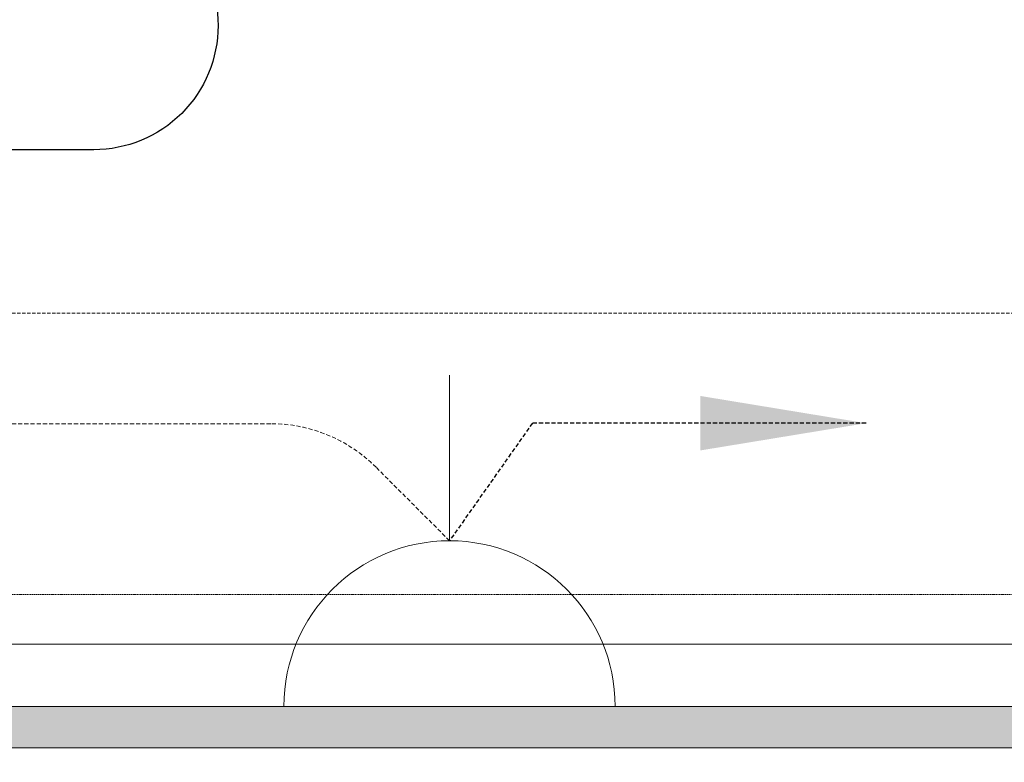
# Model space of a CAD drawing. Header units: millimetres. Extents: x -359 to 21654, y -24856 to 16255.
# Tile 18 of 31: x 8103 to 8698, y 2999 to 3447. Entities that reach past the tile are written whole.
import ezdxf
from ezdxf.enums import TextEntityAlignment as Align

# ---------------------------------------------------------------- set-up
doc = ezdxf.new("R2010")
doc.units = ezdxf.units.MM
doc.header["$MEASUREMENT"] = 0
for name, pattern in [('FP XREF (2)$0$( Hidden )', [0.375, 0.25, -0.125]), ('FP XREF (2)$0$HIDDEN', [0.375, 0.25, -0.125]), ('HIDDENX2', [0.75, 0.5, -0.25])]:
    doc.linetypes.add(name, pattern=pattern)
doc.layers.get('0').update_dxf_attribs({"color": 1, "lineweight": 5, "true_color": 0xff0000})
doc.layers.add('ELEC-SO-LVL-TAG', color=7, linetype='Continuous')
for name, color, linetype, lineweight, true_color in [('FP XREF (2)$0$A-COUNTER', 9, 'Continuous', 0, 0x808080), ('FP XREF (2)$0$A-Digital Display', 9, 'Continuous', 0, 0x808080), ('FP XREF (2)$0$A-JOINERY', 9, 'Continuous', 0, 0x808080), ('FP XREF (2)$0$HATCH', 9, 'Continuous', 0, 0x808080), ('FP XREF (2)$0$XR-CP-DS$0$A-DOWN LIG', 9, 'Continuous', 0, 0x808080), ('M-MEP-ELPR-CKT', 7, 'HIDDENX2', 20, 0x960000), ('M-MEP-ELPR-SOCKET', 5, 'Continuous', 20, 0x0000ff)]:
    doc.layers.add(name, color=color, linetype=linetype, lineweight=lineweight, true_color=true_color)
doc.layers.add('M-MEP-ELLG-TEXT', color=7, linetype='Continuous', lineweight=20)
doc.layers.add('M-MEP-ELSL-TEXT', color=7, linetype='Continuous', lineweight=20)
doc.styles.add('Oswald Light', font='txt')
doc.styles.add('ROMANS-100', font='romans.shx')
doc.dimstyles.new('MDS-50', dxfattribs={"dimtxt": 100, "dimasz": 100, "dimexe": 50, "dimexo": 50, "dimgap": 25, "dimtad": 1, "dimdec": 0, "dimtxsty": 'Oswald Light', "dimcen": 0, "dimdle": 1.5875, "dimazin": 0, "dimtfac": 1, "dimtdec": 0, "dimtix": 1, "dimtmove": 0, "dimatfit": 0, "dimfxl": 1, "dimfrac": 2, "dimtolj": 1, "dimarcsym": 0})

# ---------------------------------------------------------------- blocks, each defined once
blk = doc.blocks.new('FP XREF (2)$0$A$C1ac69530')
at = {"layer": 'FP XREF (2)$0$HATCH'}
h = blk.add_hatch(color=256, dxfattribs=at)
h.dxf.hatch_style = 1
h.paths.add_polyline_path([(2000, -37.5), (300, -37.5), (300, -62.5), (2000, -62.5)])
h.paths.add_polyline_path([(4175, -687.5), (2300, -687.5), (2300, -712.5), (4175, -712.5), (5915, -712.5), (5915, -687.5)])
at = {"layer": 'FP XREF (2)$0$A-JOINERY'}
blk.add_lwpolyline([(5915, -687.5), (4175, -687.5), (2300, -687.5), (2300, -712.5), (4175, -712.5), (5915, -712.5)], close=True, dxfattribs=at)
blk = doc.blocks.new('FP XREF (2)$0$A$Ce5cdc398')
at = {"layer": 'FP XREF (2)$0$A-Digital Display', "linetype": 'FP XREF (2)$0$HIDDEN', "ltscale": 3}
blk.add_lwpolyline([(8557.5, -10410), (7807.5, -10410), (7807.5, -10380), (8557.5, -10380)], close=True, dxfattribs=at)
blk = doc.blocks.new('FP XREF (2)')
at = {"layer": 'FP XREF (2)$0$A-COUNTER'}
blk.add_line((9805, 3070), (6190, 3070), dxfattribs=at)
at = {"layer": 'FP XREF (2)$0$XR-CP-DS$0$A-DOWN LIG', "linetype": 'FP XREF (2)$0$( Hidden )', "ltscale": 8}
blk.add_lwpolyline([(9805, 3270), (6135, 3270), (6135, 3920), (3945, 3920), (3945, 3270), (650, 3270), (650, 2970), (4245, 2970), (4245, 3620), (5835, 3620), (5835, 2970), (9805, 2970)], close=True, dxfattribs=at)
at = {"layer": 'FP XREF (2)$0$A-Digital Display'}
blk.add_blockref('FP XREF (2)$0$A$Ce5cdc398', (200, 13480), dxfattribs=at)
at = {"layer": 'FP XREF (2)$0$A-JOINERY'}
blk.add_blockref('FP XREF (2)$0$A$C1ac69530', (3890, 3720), dxfattribs=at)
blk = doc.blocks.new('ELEC-SO-LVL-EQP-TAG')
at = {"layer": 'ELEC-SO-LVL-TAG'}
blk.add_lwpolyline([(74.96, 72.46), (1074.96, 72.46, -0.414214), (1149.96, -2.54), (1149.96, -2.54, -0.414214), (1074.96, -77.54), (74.96, -77.54, -0.414214), (-0.04, -2.54), (-0.04, -2.54, -0.414214)], format="xyb", close=True, dxfattribs=at)
at = {"layer": 'ELEC-SO-LVL-TAG', "style": 'ROMANS-100'}
for tag, p in [('SO-EQP', (-0.04, 197.46)), ('SO-LVL', (724.96, -2.54))]:
    blk.add_attdef(tag, text='', height=100, dxfattribs=at).set_placement(p, align=Align.MIDDLE_LEFT)
blk = doc.blocks.new('13A SSSO')
at = {"color": 0}
blk.add_lwpolyline([(0, 100), (0, 200)], dxfattribs=at)
blk.add_lwpolyline([(-100, 0), (100, 0, 1), (-100, 0)], format="xyb", dxfattribs=at)

msp = doc.modelspace()

# ---------------------------------------------------------------- block references
msp.add_blockref('FP XREF (2)', (0, 0))

# ---------------------------------------------------------------- next in the draw order: linework, layer by layer
at = {"layer": 'M-MEP-ELPR-CKT', "ltscale": 5}
msp.add_lwpolyline([(8363, 3132.5), (8318.65, 3176.85, 0.198912), (8255.01, 3203.21), (7769.99, 3203.21, 0.198912), (7706.35, 3176.85), (7662, 3132.5), (7617.65, 3176.85, 0.198912), (7554.01, 3203.21), (6549.5, 3203.21, -0.414214)], format="xyb", dxfattribs=at)

# ---------------------------------------------------------------- next in the draw order: block references
at = {"layer": 'M-MEP-ELLG-TEXT'}
msp.add_blockref('ELEC-SO-LVL-EQP-TAG', (7073.28, 3446.21), dxfattribs=at)
at = {"layer": 'M-MEP-ELPR-SOCKET'}
msp.add_blockref('13A SSSO', (8363, 3032.5), dxfattribs=at)

# ---------------------------------------------------------------- next in the draw order: leaders
at = {"layer": 'M-MEP-ELPR-CKT', "ltscale": 5}
msp.add_leader([(8614.5, 3203.5), (8413, 3203.5), (8363, 3132.5)], dimstyle='MDS-50', override={"dimgap": 25, "dimtad": 0}, dxfattribs=at)
at = {"layer": 'M-MEP-ELSL-TEXT'}
for points in [[(9702.85, 2970), (9702.85, 4431.65), (8223.8, 4431.65)], [(9362.84, 2970), (9364, 3941.13), (8223.19, 3941.13)]]:
    msp.add_leader(points, dimstyle='MDS-50', override={"dimgap": 25, "dimtad": 0}, dxfattribs=at)

doc.saveas('drawing.dxf')
